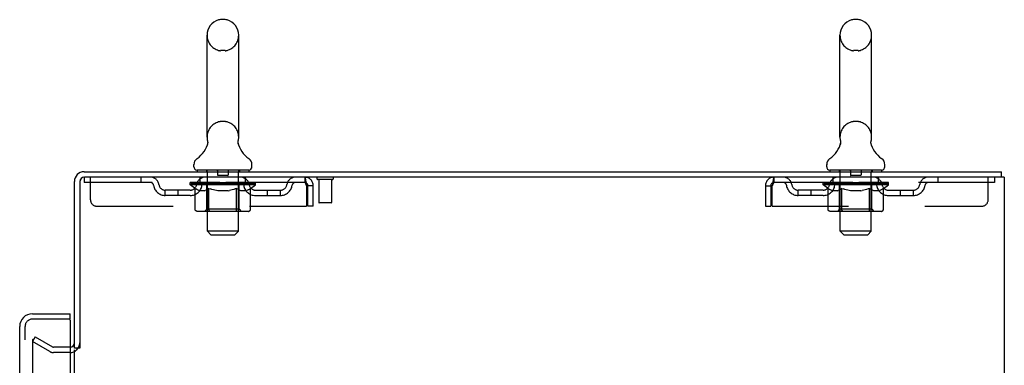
# Model space of a CAD drawing. Header units: inches. Extents: x 0 to 268, y 0 to 174.
# Tile 74 of 77: x 149.45 to 168.51, y 124.66 to 131.35. Entities that reach past the tile are written whole.
import ezdxf

# ---------------------------------------------------------------- set-up
doc = ezdxf.new("R2010")
doc.units = ezdxf.units.IN
doc.header["$LTSCALE"] = 14.749625
doc.header["$MEASUREMENT"] = 0
doc.linetypes.add('HIDDEN', pattern=[0.2, 0.1, -0.1])
doc.layers.get('0').update_dxf_attribs({"linetype": 'CONTINUOUS'})
for name, color, linetype in [('DEFAULT_2', 8, 'HIDDEN'), ('LEFTHAND_DOOR_ASSEMBLY', 7, 'CONTINUOUS'), ('RIGHTHAND_DOOR_ASSEMBLY', 7, 'CONTINUOUS')]:
    doc.layers.add(name, color=color, linetype=linetype)

msp = doc.modelspace()

# ---------------------------------------------------------------- linework, layer by layer
at = {"color": 7, "linetype": 'Continuous'}
for p, q in [((153.428, 131.353), (153.34, 131.353)), ((165.678, 131.353), (165.59, 131.353)), ((153.078, 129.078), (153.078, 131.053)), ((153.69, 129.078), (153.69, 131.053)), ((165.328, 129.078), (165.328, 131.053)), ((165.94, 129.078), (165.94, 131.053)), ((153.084, 128.935), (153.082, 128.93)), ((153.678, 128.984), (153.679, 128.989)), ((153.678, 128.979), (153.678, 128.984)), ((153.678, 128.974), (153.678, 128.979)), ((153.678, 128.969), (153.678, 128.974)), ((153.678, 128.964), (153.678, 128.969)), ((153.679, 128.959), (153.678, 128.964)), ((153.679, 128.994), (153.68, 128.999)), ((153.679, 128.989), (153.679, 128.994)), ((153.68, 128.954), (153.679, 128.959)), ((153.68, 128.949), (153.679, 128.954)), ((153.681, 128.945), (153.68, 128.949)), ((153.681, 129.003), (153.682, 129.008)), ((153.682, 128.94), (153.681, 128.945)), ((165.334, 128.935), (165.332, 128.93)), ((165.928, 128.984), (165.929, 128.989)), ((165.928, 128.979), (165.928, 128.984)), ((165.928, 128.974), (165.928, 128.979)), ((165.928, 128.969), (165.928, 128.974)), ((165.928, 128.964), (165.928, 128.969)), ((165.929, 128.959), (165.928, 128.964)), ((165.929, 128.994), (165.93, 128.999)), ((165.929, 128.989), (165.929, 128.994)), ((165.93, 128.954), (165.929, 128.959)), ((165.93, 128.949), (165.929, 128.954)), ((165.931, 128.945), (165.93, 128.949)), ((165.931, 129.003), (165.932, 129.008)), ((165.932, 128.94), (165.931, 128.945)), ((152.821, 128.506), (152.821, 128.546)), ((153.946, 128.506), (153.946, 128.546)), ((165.071, 128.506), (165.071, 128.546)), ((166.196, 128.506), (166.196, 128.546)), ((152.884, 128.437), (152.884, 128.407)), ((153.884, 128.437), (152.884, 128.437)), ((153.884, 128.437), (153.884, 128.407)), ((165.134, 128.437), (165.134, 128.407)), ((166.134, 128.437), (165.134, 128.437)), ((166.134, 128.437), (166.134, 128.407)), ((168.457, 128.303), (168.457, 128.407)), ((150.613, 124.99), (150.509, 124.99))]:
    msp.add_line(p, q, dxfattribs=at)
at = {"color": 3, "linetype": 'Continuous'}
for p, q in [((150.698, 128.407), (168.457, 128.407)), ((168.509, 128.303), (150.703, 128.303)), ((168.509, 128.303), (168.509, 48.511)), ((150.509, 124.99), (150.509, 128.218)), ((150.613, 128.213), (150.613, 124.99)), ((150.509, 51.855), (150.509, 124.959))]:
    msp.add_line(p, q, dxfattribs=at)
at = {"color": 7, "linetype": 'Continuous'}
for points in [[(153.086, 129.008), (153.087, 129.004), (153.088, 128.999), (153.089, 128.994), (153.089, 128.989), (153.089, 128.984), (153.09, 128.979), (153.09, 128.974), (153.09, 128.969), (153.089, 128.964), (153.089, 128.959), (153.088, 128.954), (153.087, 128.949), (153.086, 128.944), (153.085, 128.939), (153.084, 128.935)], [(153.68, 128.999), (153.681, 129.003), (153.682, 129.008)], [(165.336, 129.008), (165.337, 129.004), (165.338, 128.999), (165.339, 128.994), (165.339, 128.989), (165.339, 128.984), (165.34, 128.979), (165.34, 128.974), (165.34, 128.969), (165.339, 128.964), (165.339, 128.959), (165.338, 128.954), (165.337, 128.949), (165.336, 128.944), (165.335, 128.939), (165.334, 128.935)], [(165.93, 128.999), (165.931, 129.003), (165.932, 129.008)]]:
    msp.add_lwpolyline(points, dxfattribs=at)
for centre, radius, start, end in [((153.384, 131.053), 0.306, 105.6303, 180), ((153.34, 131.209), 0.144, 90, 105.6303), ((153.428, 131.209), 0.144, 74.3697, 90), ((153.384, 131.053), 0.306, 0, 74.3697), ((165.634, 131.053), 0.306, 105.6303, 180), ((165.59, 131.209), 0.144, 90, 105.6303), ((165.678, 131.209), 0.144, 74.3697, 90), ((165.634, 131.053), 0.306, 0, 74.3697), ((153.384, 129.078), 0.306, 180, 193.2053), ((153.384, 129.078), 0.306, 346.7947, 360), ((165.634, 129.078), 0.306, 180, 193.2053), ((165.634, 129.078), 0.306, 346.7947, 360), ((152.586, 129.094), 0.523, 304.6624, 347.2389), ((154.182, 129.094), 0.523, 192.7611, 235.3376), ((164.836, 129.094), 0.523, 304.6624, 347.2389), ((166.432, 129.094), 0.523, 192.7611, 235.3376), ((152.965, 128.545), 0.144, 124.6624, 180), ((153.803, 128.545), 0.144, 360, 55.3376), ((165.215, 128.545), 0.144, 124.6624, 180), ((166.053, 128.545), 0.144, 360, 55.3376), ((152.89, 128.506), 0.069, 180, 265), ((153.877, 128.506), 0.069, 275, 360), ((165.14, 128.506), 0.069, 180, 265), ((166.127, 128.506), 0.069, 275, 360), ((150.698, 128.218), 0.085, 94.4898, 175.5102)]:
    msp.add_arc(centre, radius, start, end, dxfattribs=at)
at = {"color": 3, "linetype": 'Continuous'}
for centre, radius, start, end in [((150.698, 128.218), 0.189, 90, 180), ((150.703, 128.213), 0.09, 90, 180), ((150.424, 125.096), 0.085, 274.0493, 360)]:
    msp.add_arc(centre, radius, start, end, dxfattribs=at)
at = {"layer": 'DEFAULT_2', "color": 8, "linetype": 'HIDDEN'}
for p, q in [((153.428, 130.753), (153.34, 130.753)), ((165.678, 130.753), (165.59, 130.753)), ((153.428, 129.378), (153.34, 129.378)), ((165.678, 129.378), (165.59, 129.378)), ((150.696, 128.303), (150.696, 128.199)), ((150.696, 128.303), (150.703, 128.303)), ((150.821, 127.866), (150.821, 128.303)), ((151.796, 128.303), (151.796, 128.199)), ((152.946, 128.199), (152.946, 128.303)), ((153.064, 128.437), (153.064, 128.407)), ((153.084, 127.256), (153.084, 128.407)), ((153.279, 128.427), (153.279, 128.347)), ((153.479, 128.337), (153.289, 128.337)), ((153.489, 128.427), (153.489, 128.347)), ((153.684, 127.256), (153.684, 128.407)), ((153.704, 128.437), (153.704, 128.407)), ((153.821, 128.199), (153.821, 128.303)), ((154.967, 128.303), (154.967, 128.199)), ((154.969, 128.302), (154.967, 128.303)), ((164.051, 128.303), (164.051, 128.199)), ((165.196, 128.199), (165.196, 128.303)), ((165.314, 128.437), (165.314, 128.407)), ((165.334, 127.256), (165.334, 128.407)), ((165.529, 128.427), (165.529, 128.347)), ((165.729, 128.337), (165.539, 128.337)), ((165.739, 128.427), (165.739, 128.347)), ((165.934, 127.256), (165.934, 128.407)), ((165.954, 128.437), (165.954, 128.407)), ((166.071, 128.199), (166.071, 128.303)), ((167.221, 128.303), (167.221, 128.199)), ((168.196, 127.866), (168.196, 128.303)), ((168.321, 128.303), (168.321, 128.199)), ((154.967, 128.199), (150.696, 128.199)), ((152.751, 128.152), (152.751, 128.193)), ((152.751, 128.192), (153.057, 128.192)), ((152.847, 128.085), (152.751, 128.152)), ((154.017, 128.152), (152.751, 128.152)), ((152.752, 128.192), (152.752, 128.197)), ((152.872, 128.196), (152.752, 128.197)), ((152.76, 128.193), (152.76, 128.199)), ((152.769, 128.189), (152.769, 128.193)), ((152.769, 128.189), (153.999, 128.189)), ((152.778, 128.189), (152.778, 128.193)), ((152.779, 128.189), (152.779, 128.193)), ((152.789, 128.193), (152.789, 128.199)), ((152.805, 128.189), (152.805, 128.193)), ((152.807, 128.189), (152.807, 128.193)), ((152.835, 128.193), (152.835, 128.199)), ((152.847, 127.678), (152.847, 128.085)), ((152.847, 128.085), (152.862, 128.075)), ((152.85, 128.189), (152.85, 128.193)), ((152.853, 128.189), (152.853, 128.193)), ((152.877, 128.066), (152.862, 128.075)), ((152.872, 128.192), (152.872, 128.196)), ((152.899, 128.193), (152.899, 128.199)), ((152.9, 128.189), (152.9, 128.192)), ((152.901, 128.189), (152.901, 128.192)), ((152.904, 128.189), (152.904, 128.192)), ((152.911, 128.189), (152.911, 128.193)), ((152.911, 128.189), (152.911, 128.192)), ((152.914, 128.189), (152.914, 128.193)), ((152.918, 128.189), (152.918, 128.193)), ((152.922, 128.189), (152.922, 128.192)), ((152.936, 128.189), (152.936, 128.192)), ((152.954, 128.189), (152.954, 128.192)), ((152.955, 128.189), (152.955, 128.195)), ((152.975, 128.189), (152.975, 128.192)), ((152.977, 128.193), (152.977, 128.199)), ((152.986, 128.189), (152.986, 128.193)), ((152.991, 128.189), (152.991, 128.193)), ((153, 128.189), (153, 128.192)), ((153.011, 128.189), (153.011, 128.196)), ((153.027, 128.189), (153.027, 128.192)), ((153.03, 128.189), (153.03, 128.192)), ((153.057, 128.189), (153.057, 128.192)), ((153.124, 128.192), (153.062, 128.192)), ((153.067, 128.193), (153.067, 128.199)), ((153.071, 127.681), (153.071, 128.149)), ((153.074, 128.189), (153.074, 128.193)), ((153.079, 128.189), (153.079, 128.193)), ((153.085, 128.189), (153.085, 128.198)), ((153.1, 128.074), (153.085, 128.065)), ((153.089, 128.189), (153.089, 128.192)), ((153.1, 128.189), (153.1, 128.192)), ((153.115, 128.084), (153.1, 128.074)), ((153.115, 127.678), (153.115, 128.084)), ((153.115, 128.084), (153.144, 128.074)), ((153.124, 128.189), (153.124, 128.192)), ((153.199, 128.192), (153.14, 128.192)), ((153.173, 128.066), (153.144, 128.074)), ((153.16, 128.189), (153.16, 128.192)), ((153.167, 128.193), (153.167, 128.199)), ((153.171, 128.189), (153.171, 128.193)), ((153.173, 128.189), (153.173, 128.198)), ((153.176, 128.189), (153.176, 128.193)), ((153.183, 128.189), (153.183, 128.193)), ((153.199, 128.189), (153.199, 128.192)), ((153.279, 128.192), (153.225, 128.192)), ((153.238, 128.189), (153.238, 128.192)), ((153.269, 128.192), (153.384, 128.199)), ((153.274, 128.193), (153.274, 128.199)), ((153.274, 128.193), (153.274, 128.199)), ((153.274, 128.199), (153.274, 128.199)), ((153.274, 128.189), (153.274, 128.193)), ((153.278, 128.189), (153.278, 128.193)), ((153.279, 128.189), (153.279, 128.192)), ((153.28, 128.189), (153.28, 128.193)), ((153.363, 128.192), (153.315, 128.192)), ((153.32, 128.189), (153.32, 128.192)), ((153.363, 128.189), (153.363, 128.192)), ((153.381, 128.193), (153.381, 128.193)), ((153.381, 128.189), (153.381, 128.193)), ((153.381, 128.189), (153.381, 128.193)), ((153.384, 128.193), (153.384, 128.199)), ((153.384, 128.199), (153.498, 128.192)), ((153.386, 128.189), (153.386, 128.193)), ((153.386, 128.193), (153.387, 128.193)), ((153.387, 128.189), (153.387, 128.193)), ((153.405, 128.189), (153.405, 128.192)), ((153.405, 128.192), (153.453, 128.192)), ((153.447, 128.189), (153.447, 128.192)), ((153.488, 128.189), (153.488, 128.193)), ((153.488, 128.189), (153.488, 128.192)), ((153.488, 128.192), (153.543, 128.192)), ((153.489, 128.189), (153.489, 128.193)), ((153.493, 128.193), (153.493, 128.199)), ((153.493, 128.199), (153.494, 128.199)), ((153.493, 128.189), (153.493, 128.193)), ((153.494, 128.193), (153.494, 128.199)), ((153.53, 128.189), (153.53, 128.192)), ((153.569, 128.189), (153.569, 128.192)), ((153.569, 128.192), (153.628, 128.192)), ((153.584, 128.189), (153.584, 128.193)), ((153.592, 128.189), (153.592, 128.193)), ((153.622, 128.074), (153.593, 128.065)), ((153.594, 128.189), (153.594, 128.198)), ((153.597, 128.189), (153.597, 128.193)), ((153.6, 128.193), (153.6, 128.199)), ((153.608, 128.189), (153.608, 128.192)), ((153.65, 128.083), (153.621, 128.074)), ((153.644, 128.189), (153.644, 128.192)), ((153.644, 128.192), (153.706, 128.192)), ((153.65, 127.678), (153.65, 128.083)), ((153.65, 128.083), (153.664, 128.074)), ((153.678, 128.065), (153.664, 128.074)), ((153.668, 128.189), (153.668, 128.192)), ((153.679, 128.189), (153.679, 128.192)), ((153.683, 128.189), (153.683, 128.198)), ((153.689, 128.189), (153.689, 128.193)), ((153.694, 128.189), (153.694, 128.193)), ((153.697, 127.681), (153.697, 128.149)), ((153.7, 128.193), (153.7, 128.199)), ((153.711, 128.189), (153.711, 128.192)), ((153.711, 128.192), (153.912, 128.192)), ((153.738, 128.189), (153.738, 128.192)), ((153.741, 128.189), (153.741, 128.192)), ((153.757, 128.189), (153.757, 128.196)), ((153.768, 128.189), (153.768, 128.192)), ((153.777, 128.189), (153.777, 128.193)), ((153.781, 128.189), (153.781, 128.193)), ((153.791, 128.193), (153.791, 128.199)), ((153.792, 128.189), (153.792, 128.192)), ((153.813, 128.189), (153.813, 128.195)), ((153.813, 128.189), (153.813, 128.192)), ((153.831, 128.189), (153.831, 128.192)), ((153.846, 128.189), (153.846, 128.192)), ((153.85, 128.189), (153.85, 128.193)), ((153.853, 128.189), (153.853, 128.193)), ((153.857, 128.189), (153.857, 128.193)), ((153.857, 128.189), (153.857, 128.192)), ((153.864, 128.189), (153.864, 128.192)), ((153.867, 128.189), (153.867, 128.192)), ((153.868, 128.189), (153.868, 128.192)), ((153.869, 128.193), (153.869, 128.199)), ((153.904, 128.074), (153.89, 128.065)), ((153.918, 128.083), (153.904, 128.073)), ((153.915, 128.189), (153.915, 128.193)), ((153.918, 128.189), (153.918, 128.193)), ((153.918, 128.083), (154.017, 128.152)), ((153.918, 127.678), (153.918, 128.083)), ((153.932, 128.193), (153.932, 128.199)), ((153.961, 128.189), (153.961, 128.193)), ((153.963, 128.189), (153.963, 128.193)), ((153.979, 128.193), (153.979, 128.199)), ((153.989, 128.189), (153.989, 128.193)), ((153.99, 128.189), (153.99, 128.193)), ((153.999, 128.189), (153.999, 128.193)), ((154.007, 128.193), (154.007, 128.199)), ((154.017, 128.152), (154.017, 128.199)), ((155, 128.136), (155, 127.741)), ((155.03, 127.741), (155.03, 128.136)), ((155.134, 128.136), (155.03, 128.136)), ((155.134, 127.741), (155.134, 128.136)), ((155.505, 128.26), (155.221, 128.26)), ((155.239, 128.26), (155.239, 127.813)), ((155.487, 128.26), (155.487, 127.813)), ((163.884, 128.136), (163.884, 127.741)), ((163.884, 128.136), (163.988, 128.136)), ((163.988, 128.136), (163.988, 127.741)), ((164.018, 127.741), (164.018, 128.136)), ((168.321, 128.199), (164.051, 128.199)), ((165.001, 128.152), (165.001, 128.193)), ((165.001, 128.192), (165.307, 128.192)), ((165.097, 128.085), (165.001, 128.152)), ((166.267, 128.152), (165.001, 128.152)), ((165.002, 128.192), (165.002, 128.197)), ((165.122, 128.196), (165.002, 128.197)), ((165.01, 128.193), (165.01, 128.199)), ((165.019, 128.189), (165.019, 128.193)), ((165.019, 128.189), (166.249, 128.189)), ((165.028, 128.189), (165.028, 128.193)), ((165.029, 128.189), (165.029, 128.193)), ((165.039, 128.193), (165.039, 128.199)), ((165.055, 128.189), (165.055, 128.193)), ((165.057, 128.189), (165.057, 128.193)), ((165.085, 128.193), (165.085, 128.199)), ((165.097, 127.678), (165.097, 128.085)), ((165.097, 128.085), (165.112, 128.075)), ((165.1, 128.189), (165.1, 128.193)), ((165.103, 128.189), (165.103, 128.193)), ((165.127, 128.066), (165.112, 128.075)), ((165.122, 128.192), (165.122, 128.196)), ((165.149, 128.193), (165.149, 128.199)), ((165.15, 128.189), (165.15, 128.192)), ((165.151, 128.189), (165.151, 128.192)), ((165.154, 128.189), (165.154, 128.192)), ((165.161, 128.189), (165.161, 128.193)), ((165.161, 128.189), (165.161, 128.192)), ((165.164, 128.189), (165.164, 128.193)), ((165.168, 128.189), (165.168, 128.193)), ((165.172, 128.189), (165.172, 128.192)), ((165.186, 128.189), (165.186, 128.192)), ((165.204, 128.189), (165.204, 128.192)), ((165.205, 128.189), (165.205, 128.195)), ((165.225, 128.189), (165.225, 128.192)), ((165.227, 128.193), (165.227, 128.199)), ((165.236, 128.189), (165.236, 128.193)), ((165.241, 128.189), (165.241, 128.193)), ((165.25, 128.189), (165.25, 128.192)), ((165.261, 128.189), (165.261, 128.196)), ((165.277, 128.189), (165.277, 128.192)), ((165.28, 128.189), (165.28, 128.192)), ((165.307, 128.189), (165.307, 128.192)), ((165.374, 128.192), (165.312, 128.192)), ((165.317, 128.193), (165.317, 128.199)), ((165.321, 127.681), (165.321, 128.149)), ((165.324, 128.189), (165.324, 128.193)), ((165.329, 128.189), (165.329, 128.193)), ((165.335, 128.189), (165.335, 128.198)), ((165.35, 128.074), (165.335, 128.065)), ((165.339, 128.189), (165.339, 128.192)), ((165.35, 128.189), (165.35, 128.192)), ((165.365, 128.084), (165.35, 128.074)), ((165.365, 127.678), (165.365, 128.084)), ((165.365, 128.084), (165.394, 128.074)), ((165.374, 128.189), (165.374, 128.192)), ((165.449, 128.192), (165.39, 128.192)), ((165.423, 128.066), (165.394, 128.074)), ((165.41, 128.189), (165.41, 128.192)), ((165.417, 128.193), (165.417, 128.199)), ((165.421, 128.189), (165.421, 128.193)), ((165.423, 128.189), (165.423, 128.198)), ((165.426, 128.189), (165.426, 128.193)), ((165.433, 128.189), (165.433, 128.193)), ((165.449, 128.189), (165.449, 128.192)), ((165.529, 128.192), (165.475, 128.192)), ((165.488, 128.189), (165.488, 128.192)), ((165.519, 128.192), (165.634, 128.199)), ((165.524, 128.193), (165.524, 128.199)), ((165.524, 128.193), (165.524, 128.199)), ((165.524, 128.199), (165.524, 128.199)), ((165.524, 128.189), (165.524, 128.193)), ((165.528, 128.189), (165.528, 128.193)), ((165.529, 128.189), (165.529, 128.192)), ((165.53, 128.189), (165.53, 128.193)), ((165.613, 128.192), (165.565, 128.192)), ((165.57, 128.189), (165.57, 128.192)), ((165.613, 128.189), (165.613, 128.192)), ((165.631, 128.193), (165.631, 128.193)), ((165.631, 128.189), (165.631, 128.193)), ((165.631, 128.189), (165.631, 128.193)), ((165.634, 128.193), (165.634, 128.199)), ((165.634, 128.199), (165.748, 128.192)), ((165.636, 128.189), (165.636, 128.193)), ((165.636, 128.193), (165.637, 128.193)), ((165.637, 128.189), (165.637, 128.193)), ((165.655, 128.189), (165.655, 128.192)), ((165.655, 128.192), (165.703, 128.192)), ((165.697, 128.189), (165.697, 128.192)), ((165.738, 128.189), (165.738, 128.193)), ((165.738, 128.189), (165.738, 128.192)), ((165.738, 128.192), (165.793, 128.192)), ((165.739, 128.189), (165.739, 128.193)), ((165.743, 128.193), (165.743, 128.199)), ((165.743, 128.199), (165.744, 128.199)), ((165.743, 128.189), (165.743, 128.193)), ((165.744, 128.193), (165.744, 128.199)), ((165.78, 128.189), (165.78, 128.192)), ((165.819, 128.189), (165.819, 128.192)), ((165.819, 128.192), (165.878, 128.192)), ((165.834, 128.189), (165.834, 128.193)), ((165.842, 128.189), (165.842, 128.193)), ((165.872, 128.074), (165.843, 128.065)), ((165.844, 128.189), (165.844, 128.198)), ((165.847, 128.189), (165.847, 128.193)), ((165.85, 128.193), (165.85, 128.199)), ((165.858, 128.189), (165.858, 128.192)), ((165.9, 128.083), (165.871, 128.074)), ((165.894, 128.189), (165.894, 128.192)), ((165.894, 128.192), (165.956, 128.192)), ((165.9, 127.678), (165.9, 128.083)), ((165.9, 128.083), (165.914, 128.074)), ((165.928, 128.065), (165.914, 128.074)), ((165.918, 128.189), (165.918, 128.192)), ((165.929, 128.189), (165.929, 128.192)), ((165.933, 128.189), (165.933, 128.198)), ((165.939, 128.189), (165.939, 128.193)), ((165.944, 128.189), (165.944, 128.193)), ((165.947, 127.681), (165.947, 128.149)), ((165.95, 128.193), (165.95, 128.199)), ((165.961, 128.189), (165.961, 128.192)), ((165.961, 128.192), (166.162, 128.192)), ((165.988, 128.189), (165.988, 128.192)), ((165.991, 128.189), (165.991, 128.192)), ((166.007, 128.189), (166.007, 128.196)), ((166.018, 128.189), (166.018, 128.192)), ((166.027, 128.189), (166.027, 128.193)), ((166.031, 128.189), (166.031, 128.193)), ((166.041, 128.193), (166.041, 128.199)), ((166.042, 128.189), (166.042, 128.192)), ((166.063, 128.189), (166.063, 128.195)), ((166.063, 128.189), (166.063, 128.192)), ((166.081, 128.189), (166.081, 128.192)), ((166.096, 128.189), (166.096, 128.192)), ((166.1, 128.189), (166.1, 128.193)), ((166.103, 128.189), (166.103, 128.193)), ((166.107, 128.189), (166.107, 128.193)), ((166.107, 128.189), (166.107, 128.192)), ((166.114, 128.189), (166.114, 128.192)), ((166.117, 128.189), (166.117, 128.192)), ((166.118, 128.189), (166.118, 128.192)), ((166.119, 128.193), (166.119, 128.199)), ((166.154, 128.074), (166.14, 128.065)), ((166.168, 128.083), (166.154, 128.073)), ((166.165, 128.189), (166.165, 128.193)), ((166.168, 128.189), (166.168, 128.193)), ((166.168, 128.083), (166.267, 128.152)), ((166.168, 127.678), (166.168, 128.083)), ((166.182, 128.193), (166.182, 128.199)), ((166.211, 128.189), (166.211, 128.193)), ((166.213, 128.189), (166.213, 128.193)), ((166.229, 128.193), (166.229, 128.199)), ((166.239, 128.189), (166.239, 128.193)), ((166.24, 128.189), (166.24, 128.193)), ((166.249, 128.189), (166.249, 128.193)), ((166.257, 128.193), (166.257, 128.199)), ((166.267, 128.152), (166.267, 128.199)), ((152.269, 127.948), (152.269, 128.052)), ((152.752, 128.052), (152.269, 128.052)), ((152.752, 127.948), (152.269, 127.948)), ((152.519, 127.948), (152.519, 128.052)), ((152.892, 128.058), (152.877, 128.066)), ((152.906, 128.051), (152.891, 128.058)), ((152.92, 128.045), (152.906, 128.051)), ((152.935, 128.041), (152.92, 128.045)), ((153.028, 128.041), (152.935, 128.041)), ((153.028, 128.041), (153.043, 128.045)), ((153.057, 128.051), (153.043, 128.045)), ((153.071, 128.058), (153.057, 128.051)), ((153.086, 128.066), (153.071, 128.058)), ((153.201, 128.058), (153.173, 128.066)), ((153.229, 128.051), (153.201, 128.058)), ((153.257, 128.045), (153.229, 128.051)), ((153.285, 128.041), (153.257, 128.046)), ((153.483, 128.041), (153.285, 128.041)), ((153.483, 128.041), (153.51, 128.045)), ((153.538, 128.051), (153.51, 128.045)), ((153.566, 128.058), (153.538, 128.051)), ((153.593, 128.065), (153.565, 128.058)), ((153.692, 128.058), (153.678, 128.065)), ((153.706, 128.051), (153.692, 128.058)), ((153.719, 128.046), (153.705, 128.051)), ((153.732, 128.041), (153.719, 128.046)), ((153.836, 128.041), (153.732, 128.041)), ((153.836, 128.041), (153.85, 128.046)), ((153.863, 128.051), (153.85, 128.045)), ((153.877, 128.058), (153.863, 128.051)), ((153.89, 128.065), (153.876, 128.058)), ((154.015, 128.052), (154.498, 128.052)), ((154.015, 127.948), (154.498, 127.948)), ((154.248, 127.948), (154.248, 128.052)), ((154.498, 127.948), (154.498, 128.052)), ((164.519, 127.948), (164.519, 128.052)), ((165.002, 128.052), (164.519, 128.052)), ((165.002, 127.948), (164.519, 127.948)), ((164.769, 127.948), (164.769, 128.052)), ((165.142, 128.058), (165.127, 128.066)), ((165.156, 128.051), (165.141, 128.058)), ((165.17, 128.045), (165.156, 128.051)), ((165.185, 128.041), (165.17, 128.045)), ((165.278, 128.041), (165.185, 128.041)), ((165.278, 128.041), (165.293, 128.045)), ((165.307, 128.051), (165.293, 128.045)), ((165.321, 128.058), (165.307, 128.051)), ((165.336, 128.066), (165.321, 128.058)), ((165.451, 128.058), (165.423, 128.066)), ((165.479, 128.051), (165.451, 128.058)), ((165.507, 128.045), (165.479, 128.051)), ((165.535, 128.041), (165.507, 128.046)), ((165.733, 128.041), (165.535, 128.041)), ((165.733, 128.041), (165.76, 128.045)), ((165.788, 128.051), (165.76, 128.045)), ((165.816, 128.058), (165.788, 128.051)), ((165.843, 128.065), (165.815, 128.058)), ((165.942, 128.058), (165.928, 128.065)), ((165.956, 128.051), (165.942, 128.058)), ((165.969, 128.046), (165.955, 128.051)), ((165.982, 128.041), (165.969, 128.046)), ((166.086, 128.041), (165.982, 128.041)), ((166.086, 128.041), (166.1, 128.046)), ((166.113, 128.051), (166.1, 128.045)), ((166.127, 128.058), (166.113, 128.051)), ((166.14, 128.065), (166.126, 128.058)), ((166.265, 128.052), (166.748, 128.052)), ((166.265, 127.948), (166.748, 127.948)), ((166.498, 127.948), (166.498, 128.052)), ((166.748, 127.948), (166.748, 128.052)), ((150.946, 127.741), (155, 127.741)), ((155.134, 127.741), (155.03, 127.741)), ((155.477, 127.803), (155.249, 127.803)), ((163.884, 127.741), (163.988, 127.741)), ((164.018, 127.741), (168.071, 127.741)), ((153.875, 127.641), (152.89, 127.641)), ((153.071, 127.681), (153.031, 127.641)), ((153.697, 127.681), (153.071, 127.681)), ((153.629, 127.641), (153.631, 127.641)), ((153.636, 127.643), (153.639, 127.645)), ((153.639, 127.645), (153.641, 127.648)), ((153.697, 127.681), (153.736, 127.641)), ((166.125, 127.641), (165.14, 127.641)), ((165.321, 127.681), (165.281, 127.641)), ((165.947, 127.681), (165.321, 127.681)), ((165.879, 127.641), (165.881, 127.641)), ((165.886, 127.643), (165.889, 127.645)), ((165.889, 127.645), (165.891, 127.648)), ((165.947, 127.681), (165.986, 127.641)), ((153.153, 127.187), (153.084, 127.256)), ((153.684, 127.256), (153.084, 127.256)), ((153.153, 127.187), (153.615, 127.187)), ((153.615, 127.187), (153.684, 127.256)), ((165.403, 127.187), (165.334, 127.256)), ((165.934, 127.256), (165.334, 127.256)), ((165.403, 127.187), (165.865, 127.187)), ((165.865, 127.187), (165.934, 127.256)), ((149.748, 125.212), (149.696, 125.122)), ((149.748, 125.212), (150.088, 125.016)), ((149.696, 125.142), (149.696, 51.673)), ((150.036, 124.926), (149.696, 125.122)), ((150.424, 125.011), (150.105, 125.011)), ((150.424, 124.907), (150.105, 124.907))]:
    msp.add_line(p, q, dxfattribs=at)
for points in [[(154.969, 128.302), (154.972, 128.299), (154.974, 128.294), (154.976, 128.287), (154.979, 128.278), (154.981, 128.267), (154.983, 128.254), (154.986, 128.24), (154.988, 128.225), (154.99, 128.209), (154.993, 128.191), (154.995, 128.173), (154.997, 128.155), (155, 128.136)], [(164.051, 128.303), (164.048, 128.302), (164.046, 128.299), (164.044, 128.294), (164.041, 128.287), (164.039, 128.278), (164.037, 128.267), (164.034, 128.254), (164.032, 128.24), (164.03, 128.225), (164.027, 128.209), (164.025, 128.191), (164.023, 128.173), (164.02, 128.155), (164.018, 128.136)], [(154.974, 128.196), (154.972, 128.198), (154.969, 128.199), (154.967, 128.199)], [(154.974, 128.196), (154.976, 128.193), (154.979, 128.19), (154.981, 128.185), (154.983, 128.181), (154.986, 128.175), (154.988, 128.17), (154.99, 128.163), (154.993, 128.157), (154.995, 128.15), (154.997, 128.143), (155, 128.136)], [(164.051, 128.199), (164.048, 128.199), (164.046, 128.198), (164.044, 128.196), (164.041, 128.193), (164.039, 128.19), (164.037, 128.185), (164.034, 128.181), (164.032, 128.175), (164.03, 128.17), (164.027, 128.163), (164.025, 128.157), (164.023, 128.15), (164.02, 128.143), (164.018, 128.136)], [(152.89, 127.641), (152.885, 127.641), (152.88, 127.642), (152.875, 127.643), (152.87, 127.645), (152.865, 127.648), (152.861, 127.651), (152.857, 127.654), (152.854, 127.658), (152.851, 127.663), (152.849, 127.667), (152.848, 127.673), (152.847, 127.678)], [(153.136, 127.641), (153.134, 127.641), (153.131, 127.642), (153.129, 127.643), (153.126, 127.645), (153.124, 127.648), (153.122, 127.651), (153.12, 127.654), (153.118, 127.658), (153.117, 127.663), (153.116, 127.667), (153.115, 127.673), (153.115, 127.678)], [(153.631, 127.641), (153.634, 127.642), (153.636, 127.643)], [(153.641, 127.648), (153.643, 127.651), (153.645, 127.654), (153.647, 127.658), (153.648, 127.663)], [(153.643, 127.651), (153.645, 127.654), (153.647, 127.658)], [(153.648, 127.663), (153.649, 127.667), (153.65, 127.673), (153.65, 127.678)], [(153.649, 127.667), (153.65, 127.673), (153.65, 127.678)], [(153.875, 127.641), (153.88, 127.641), (153.885, 127.642), (153.89, 127.643), (153.895, 127.645), (153.9, 127.648), (153.904, 127.651), (153.908, 127.654), (153.911, 127.658), (153.914, 127.663), (153.916, 127.667), (153.917, 127.673), (153.918, 127.678)], [(165.14, 127.641), (165.135, 127.641), (165.13, 127.642), (165.125, 127.643), (165.12, 127.645), (165.115, 127.648), (165.111, 127.651), (165.107, 127.654), (165.104, 127.658), (165.101, 127.663), (165.099, 127.667), (165.098, 127.673), (165.097, 127.678)], [(165.386, 127.641), (165.384, 127.641), (165.381, 127.642), (165.379, 127.643), (165.376, 127.645), (165.374, 127.648), (165.372, 127.651), (165.37, 127.654), (165.368, 127.658), (165.367, 127.663), (165.366, 127.667), (165.365, 127.673), (165.365, 127.678)], [(165.881, 127.641), (165.884, 127.642), (165.886, 127.643)], [(165.891, 127.648), (165.893, 127.651), (165.895, 127.654), (165.897, 127.658), (165.898, 127.663)], [(165.893, 127.651), (165.895, 127.654), (165.897, 127.658)], [(165.898, 127.663), (165.899, 127.667), (165.9, 127.673), (165.9, 127.678)], [(165.899, 127.667), (165.9, 127.673), (165.9, 127.678)], [(166.125, 127.641), (166.13, 127.641), (166.135, 127.642), (166.14, 127.643), (166.145, 127.645), (166.15, 127.648), (166.154, 127.651), (166.158, 127.654), (166.161, 127.658), (166.164, 127.663), (166.166, 127.667), (166.167, 127.673), (166.168, 127.678)], [(149.714, 125.162), (149.712, 125.162), (149.71, 125.161), (149.708, 125.161), (149.706, 125.16), (149.705, 125.159), (149.703, 125.157), (149.701, 125.156), (149.7, 125.154), (149.699, 125.152), (149.698, 125.15), (149.697, 125.148), (149.697, 125.146), (149.696, 125.144), (149.696, 125.142)], [(149.721, 125.159), (149.72, 125.16), (149.718, 125.161), (149.716, 125.161), (149.714, 125.162), (149.714, 125.162)]]:
    msp.add_lwpolyline(points, dxfattribs=at)
for centre, radius, start, end in [((153.384, 131.053), 0.306, 180, 254.3697), ((153.384, 131.053), 0.306, 285.6303, 360), ((165.634, 131.053), 0.306, 180, 254.3697), ((165.634, 131.053), 0.306, 285.6303, 360), ((153.34, 130.896), 0.144, 254.3697, 270), ((153.428, 130.896), 0.144, 270, 285.6303), ((165.59, 130.896), 0.144, 254.3697, 270), ((165.678, 130.896), 0.144, 270, 285.6303), ((153.384, 129.078), 0.306, 105.6303, 180), ((153.34, 129.234), 0.144, 90, 105.6303), ((153.428, 129.234), 0.144, 74.3697, 90), ((153.384, 129.078), 0.306, 0, 74.3697), ((165.634, 129.078), 0.306, 105.6303, 180), ((165.59, 129.234), 0.144, 90, 105.6303), ((165.678, 129.234), 0.144, 74.3697, 90), ((165.634, 129.078), 0.306, 0, 74.3697), ((151.98, 128.136), 0.167, 8.0716, 90), ((153.041, 128.136), 0.167, 90, 171.9284), ((152.89, 128.506), 0.069, 265, 270), ((153.054, 128.407), 0.03, 0, 90), ((153.269, 128.427), 0.01, 0, 90), ((153.289, 128.347), 0.01, 180, 270), ((153.479, 128.347), 0.01, 270, 360), ((153.499, 128.427), 0.01, 90, 180), ((153.714, 128.407), 0.03, 90, 180), ((153.726, 128.136), 0.167, 8.0716, 90), ((153.877, 128.506), 0.069, 270, 275), ((154.788, 128.136), 0.167, 90, 171.9284), ((154.967, 128.136), 0.167, 0, 90), ((155.221, 128.282), 0.0215, 90, 270), ((155.505, 128.282), 0.0215, 270, 90), ((164.051, 128.136), 0.167, 90, 180), ((164.23, 128.136), 0.167, 8.0716, 90), ((165.291, 128.136), 0.167, 90, 171.9284), ((165.14, 128.506), 0.069, 265, 270), ((165.304, 128.407), 0.03, 0, 90), ((165.519, 128.427), 0.01, 0, 90), ((165.539, 128.347), 0.01, 180, 270), ((165.729, 128.347), 0.01, 270, 360), ((165.749, 128.427), 0.01, 90, 180), ((165.964, 128.407), 0.03, 90, 180), ((165.976, 128.136), 0.167, 8.0716, 90), ((166.127, 128.506), 0.069, 270, 275), ((167.038, 128.136), 0.167, 90, 171.9284), ((151.981, 128.137), 0.0625, 7.9863, 90), ((152.269, 128.177), 0.229, 187.9863, 270), ((152.269, 128.177), 0.125, 188.0716, 270), ((152.752, 128.177), 0.125, 270, 351.9284), ((152.752, 128.177), 0.229, 270, 352.0137), ((153.041, 128.137), 0.0625, 90, 172.0137), ((153.031, 128.149), 0.0398, 0, 90), ((153.736, 128.149), 0.0398, 90, 180), ((153.727, 128.137), 0.0625, 7.9863, 90), ((154.015, 128.177), 0.229, 187.9863, 270), ((154.015, 128.177), 0.125, 188.0716, 270), ((154.498, 128.177), 0.125, 270, 351.9284), ((154.498, 128.177), 0.229, 270, 352.0137), ((154.787, 128.137), 0.0625, 90, 172.0137), ((154.967, 128.136), 0.063, 0, 90), ((164.051, 128.136), 0.063, 90, 180), ((164.231, 128.137), 0.0625, 7.9863, 90), ((164.519, 128.177), 0.229, 187.9863, 270), ((164.519, 128.177), 0.125, 188.0716, 270), ((165.002, 128.177), 0.125, 270, 351.9284), ((165.002, 128.177), 0.229, 270, 352.0137), ((165.291, 128.137), 0.0625, 90, 172.0137), ((165.281, 128.149), 0.0398, 0, 90), ((165.986, 128.149), 0.0398, 90, 180), ((165.977, 128.137), 0.0625, 7.9863, 90), ((166.265, 128.177), 0.229, 187.9863, 270), ((166.265, 128.177), 0.125, 188.0716, 270), ((166.748, 128.177), 0.125, 270, 351.9284), ((166.748, 128.177), 0.229, 270, 352.0137), ((167.037, 128.137), 0.0625, 90, 172.0137), ((150.946, 127.866), 0.125, 180, 270), ((155.249, 127.813), 0.01, 180, 270), ((155.477, 127.813), 0.01, 270, 360), ((168.071, 127.866), 0.125, 270, 360), ((150.424, 125.096), 0.189, 270, 360), ((150.105, 125.044), 0.137, 240, 270), ((150.105, 125.044), 0.033, 240, 270), ((150.424, 125.096), 0.085, 270, 274.0493)]:
    msp.add_arc(centre, radius, start, end, dxfattribs=at)
for centre, major_axis, ratio, start_param, end_param in [((153.384, 128.199), (0.633, 0.007), 0.05963, 9.249616, 9.431313), ((153.384, 128.199), (0.633, 0), 0.060556, -3.083241, -2.96706), ((153.384, 128.199), (0.633, 0.013), 0.05688, 2.791345, 2.965878), ((152.775, 128.187), (0.198, -0.002), 0.05963, 0.605815, 1.645666), ((152.706, 128.187), (0.198, 0.002), 0.05963, 0.25549, 1.295341), ((153.384, 128.199), (0.633, -0.007), 0.05963, -2.96643, -2.791898), ((152.706, 128.181), (0.198, 0.004), 0.05688, 1.20151, 1.294789), ((152.775, 128.181), (0.198, 0), 0.060556, 1.551758, 1.645036), ((152.731, 128.181), (0.198, 0.002), 0.05963, 1.170259, 1.376596), ((152.776, 128.183), (0.164, 0.002), 0.05963, 1.065228, 1.614276), ((152.756, 128.183), (0.164, 0.003), 0.05688, 0.890143, 1.43919), ((152.814, 128.183), (0.164, 0), 0.060556, 1.240391, 1.789438), ((153.384, 128.199), (0.633, 0.019), 0.052395, 2.616403, 2.790936), ((152.838, 128.187), (0.198, -0.004), 0.05688, 0.7809, 1.820751), ((152.703, 128.187), (0.198, 0.004), 0.05688, 0.080405, 1.120256), ((153.384, 128.199), (0.633, -0.013), 0.05688, -2.791345, -2.616812), ((152.703, 128.181), (0.198, 0.006), 0.052395, 1.026568, 1.119847), ((152.838, 128.181), (0.198, -0.002), 0.05963, 1.72692, 1.820198), ((152.756, 128.183), (0.164, 0.005), 0.052395, 0.715201, 1.264248), ((152.87, 128.183), (0.164, -0.002), 0.05963, 1.415553, 1.9646), ((153.384, 128.199), (0.633, 0.025), 0.046319, 2.441654, 2.616187), ((152.917, 128.187), (0.198, -0.006), 0.052395, 0.955842, 1.995693), ((152.72, 128.187), (0.198, 0.006), 0.052395, -0.094537, 0.945314), ((153.384, 128.199), (0.633, -0.019), 0.052395, -2.616403, -2.44187), ((152.72, 128.181), (0.198, 0.008), 0.046319, 0.851819, 0.945098), ((152.917, 128.181), (0.198, -0.004), 0.05688, 1.902006, 1.995284), ((152.774, 128.183), (0.164, 0.006), 0.046319, 0.540452, 1.089499), ((152.941, 128.183), (0.164, -0.003), 0.05688, 1.590638, 2.139686), ((152.731, 128.187), (0.198, 0), 0.060556, 0.430652, 0.777569), ((153.384, 128.199), (0.633, 0.029), 0.038841, 2.267123, 2.441656), ((153.01, 128.187), (0.198, -0.008), 0.046319, 1.130591, 2.170442), ((153.384, 128.199), (0.633, -0.025), 0.046319, -2.441654, -2.267121), ((152.757, 128.187), (0.198, 0.008), 0.046319, -0.269286, 0.770565), ((152.757, 128.181), (0.198, 0.009), 0.038841, 0.677289, 0.770567), ((153.01, 128.181), (0.198, -0.006), 0.052395, 2.076947, 2.170226), ((152.811, 128.183), (0.164, 0.008), 0.038841, 0.365921, 0.914969), ((153.026, 128.183), (0.164, -0.005), 0.052395, 1.76558, 2.314627), ((153.384, 128.199), (0.633, 0.033), 0.030195, 2.09281, 2.267343), ((153.115, 128.187), (0.198, -0.009), 0.038841, 1.305122, 2.344973), ((153.384, 128.199), (0.633, -0.029), 0.038841, -2.267123, -2.092591), ((152.813, 128.187), (0.198, 0.009), 0.038841, -0.443817, 0.596034), ((152.813, 128.181), (0.198, 0.01), 0.030195, 0.502975, 0.596254), ((153.115, 128.181), (0.198, -0.008), 0.046319, 2.251696, 2.344975), ((152.865, 128.183), (0.164, 0.009), 0.030195, 0.191608, 0.740655), ((153.121, 128.183), (0.164, -0.006), 0.046319, 1.940329, 2.489376), ((152.887, 128.187), (0.198, 0.01), 0.030195, -0.61813, 0.421721), ((153.384, 128.199), (0.633, 0.036), 0.020645, 1.918687, 2.09322), ((153.228, 128.187), (0.198, -0.01), 0.030195, 1.479435, 2.519286), ((153.384, 128.199), (0.633, -0.033), 0.030195, -2.09281, -1.918277), ((152.887, 128.181), (0.198, 0.011), 0.020645, 0.328852, 0.422131), ((153.228, 128.181), (0.198, -0.009), 0.038841, 2.426227, 2.519505), ((152.935, 128.183), (0.164, 0.009), 0.020645, 0.017485, 0.566532), ((153.224, 128.183), (0.164, -0.008), 0.038841, 2.11486, 2.663907), ((152.975, 128.187), (0.198, 0.011), 0.020645, -0.792253, 0.247598), ((153.384, 128.199), (0.633, 0.038), 0.010478, 1.744704, 1.919237), ((153.346, 128.187), (0.198, -0.011), 0.020645, 1.653558, 2.693409), ((153.384, 128.199), (0.633, -0.036), 0.020645, -1.918687, -1.744154), ((152.975, 128.181), (0.198, 0.012), 0.010478, 0.154869, 0.248148), ((153.346, 128.181), (0.198, -0.01), 0.030195, 2.60054, 2.693819), ((153.019, 128.183), (0.164, 0.01), 0.010478, 6.126688, 6.675735), ((153.333, 128.183), (0.164, -0.009), 0.030195, 2.289173, 2.83822), ((153.076, 128.187), (0.198, 0.012), 0.010478, -0.966236, -0.000846), ((153.465, 128.187), (0.198, -0.012), 0.010478, 1.827541, 2.867392), ((153.384, 128.199), (0.633, -0.038), 0.010478, -1.744704, -1.570171), ((153.465, 128.181), (0.198, -0.011), 0.020645, 2.774664, 2.867942), ((153.443, 128.183), (0.164, -0.009), 0.020645, 2.463296, 3.012344), ((153.303, 128.187), (0.198, 0.012), 0.010478, 0.274201, 1.314052), ((153.217, 128.183), (0.164, 0.01), 0.010478, -0.000483, 0.504314), ((153.187, 128.181), (0.198, 0.012), 0.010478, 0.099668, 0.192946), ((153.384, 128.199), (0.633, 0.038), 0.010478, -1.571421, -1.396888), ((153.581, 128.181), (0.198, -0.012), 0.010478, 2.948646, 3.041925), ((153.551, 128.183), (0.164, -0.01), 0.010478, 2.637279, 3.142076), ((153.422, 128.187), (0.198, 0.011), 0.020645, 0.448184, 1.488034), ((153.325, 128.183), (0.164, 0.009), 0.020645, 0.129249, 0.678296), ((153.303, 128.181), (0.198, 0.011), 0.020645, 0.273651, 0.366929), ((153.691, 128.187), (0.198, -0.012), 0.010478, -3.140747, -2.175357), ((153.384, 128.199), (0.633, 0.036), 0.020645, -1.397439, -1.222906), ((153.384, 128.199), (0.633, -0.038), 0.010478, 1.222355, 1.396888), ((153.54, 128.187), (0.198, 0.01), 0.030195, 0.622307, 1.662158), ((153.435, 128.183), (0.164, 0.009), 0.030195, 0.303372, 0.852419), ((153.748, 128.183), (0.164, -0.01), 0.010478, 2.749043, 3.29809), ((153.792, 128.187), (0.198, -0.011), 0.020645, 2.893995, 3.933846), ((153.422, 128.181), (0.198, 0.01), 0.030195, 0.447774, 0.541052), ((153.792, 128.181), (0.198, -0.012), 0.010478, 2.893445, 2.986723), ((153.384, 128.199), (0.633, 0.033), 0.030195, -1.223315, -1.048783), ((153.384, 128.199), (0.633, -0.036), 0.020645, 1.048373, 1.222906), ((153.653, 128.187), (0.198, 0.009), 0.038841, 0.79662, 1.836471), ((153.543, 128.183), (0.164, 0.008), 0.038841, 0.477686, 1.026733), ((153.832, 128.183), (0.164, -0.009), 0.020645, 2.57506, 3.124108), ((153.881, 128.187), (0.198, -0.01), 0.030195, 2.719872, 3.759723), ((153.757, 128.187), (0.198, 0.008), 0.046319, 0.971151, 2.011002), ((153.54, 128.181), (0.198, 0.009), 0.038841, 0.622087, 0.715366), ((153.881, 128.181), (0.198, -0.011), 0.020645, 2.719462, 2.812741), ((153.384, 128.199), (0.633, 0.029), 0.038841, -1.049002, -0.874469), ((153.384, 128.199), (0.633, -0.033), 0.030195, 0.87425, 1.048783), ((153.647, 128.183), (0.164, 0.006), 0.046319, 0.652216, 1.201263), ((153.851, 128.187), (0.198, 0.006), 0.052395, 1.1459, 2.185751), ((153.902, 128.183), (0.164, -0.009), 0.030195, 2.400937, 2.949985), ((153.955, 128.187), (0.198, -0.009), 0.038841, 2.545558, 3.585409), ((153.742, 128.183), (0.164, 0.005), 0.052395, 0.826965, 1.376012), ((153.653, 128.181), (0.198, 0.008), 0.046319, 0.796618, 0.889896), ((153.955, 128.181), (0.198, -0.01), 0.030195, 2.545339, 2.638617), ((153.93, 128.187), (0.198, 0.004), 0.05688, 1.320842, 2.360692), ((153.384, 128.199), (0.633, 0.025), 0.046319, -0.874471, -0.699939), ((153.384, 128.199), (0.633, -0.029), 0.038841, 0.699936, 0.874469), ((154.011, 128.187), (0.198, -0.008), 0.046319, 2.371028, 3.410879), ((153.957, 128.183), (0.164, -0.008), 0.038841, 2.226624, 2.775671), ((153.993, 128.187), (0.198, 0.002), 0.05963, 1.495927, 2.535778), ((153.827, 128.183), (0.164, 0.003), 0.05688, 1.001907, 1.550954), ((154.048, 128.187), (0.198, -0.006), 0.052395, 2.196279, 3.23613), ((153.757, 128.181), (0.198, 0.006), 0.052395, 0.971367, 1.064645), ((153.994, 128.183), (0.164, -0.006), 0.046319, 2.052093, 2.601141), ((154.037, 128.187), (0.198, 0), 0.060556, 1.671089, 2.71094), ((154.011, 128.181), (0.198, -0.009), 0.038841, 2.371026, 2.464304), ((154.065, 128.187), (0.198, -0.004), 0.05688, 2.021337, 3.061188), ((153.384, 128.199), (0.633, 0.019), 0.052395, -0.699723, -0.52519), ((153.384, 128.199), (0.633, -0.025), 0.046319, 0.525406, 0.699939), ((154.061, 128.187), (0.198, -0.002), 0.05963, 1.846251, 2.886102), ((153.898, 128.183), (0.164, 0.002), 0.05963, 1.176993, 1.72604), ((154.012, 128.183), (0.164, -0.005), 0.052395, 1.877344, 2.426392), ((153.953, 128.183), (0.164, 0), 0.060556, 1.352155, 1.901202), ((154.011, 128.183), (0.164, -0.003), 0.05688, 1.702402, 2.25145), ((153.992, 128.183), (0.164, -0.002), 0.05963, 1.527317, 2.076364), ((153.851, 128.181), (0.198, 0.004), 0.05688, 1.146309, 1.239587), ((154.048, 128.181), (0.198, -0.008), 0.046319, 2.196495, 2.289773), ((153.384, 128.199), (0.633, 0.013), 0.05688, -0.524781, -0.350248), ((153.384, 128.199), (0.633, -0.019), 0.052395, 0.350657, 0.52519), ((153.93, 128.181), (0.198, 0.002), 0.05963, 1.321394, 1.414673), ((154.065, 128.181), (0.198, -0.006), 0.052395, 2.021746, 2.115024), ((153.384, 128.199), (0.633, 0.007), 0.05963, -0.349695, -0.175162), ((153.384, 128.199), (0.633, -0.013), 0.05688, 0.175715, 0.350248), ((153.993, 128.181), (0.198, 0), 0.060556, 1.496556, 1.589835), ((154.061, 128.181), (0.198, -0.004), 0.05688, 1.846804, 1.940083), ((154.037, 128.181), (0.198, -0.002), 0.05963, 1.671719, 1.764997), ((153.384, 128.199), (0.633, 0), 0.060556, -0.174533, 0), ((153.384, 128.199), (0.633, -0.007), 0.05963, 0.000629, 0.175162), ((165.634, 128.199), (0.633, 0.007), 0.05963, 9.249616, 9.431313), ((165.634, 128.199), (0.633, 0), 0.060556, -3.083241, -2.96706), ((165.634, 128.199), (0.633, 0.013), 0.05688, 2.791345, 2.965878), ((165.025, 128.187), (0.198, -0.002), 0.05963, 0.605815, 1.645666), ((164.956, 128.187), (0.198, 0.002), 0.05963, 0.25549, 1.295341), ((165.634, 128.199), (0.633, -0.007), 0.05963, -2.96643, -2.791898), ((164.956, 128.181), (0.198, 0.004), 0.05688, 1.20151, 1.294789), ((165.025, 128.181), (0.198, 0), 0.060556, 1.551758, 1.645036), ((164.981, 128.181), (0.198, 0.002), 0.05963, 1.170259, 1.376596), ((165.026, 128.183), (0.164, 0.002), 0.05963, 1.065228, 1.614276), ((165.006, 128.183), (0.164, 0.003), 0.05688, 0.890143, 1.43919), ((165.064, 128.183), (0.164, 0), 0.060556, 1.240391, 1.789438), ((165.634, 128.199), (0.633, 0.019), 0.052395, 2.616403, 2.790936), ((165.088, 128.187), (0.198, -0.004), 0.05688, 0.7809, 1.820751), ((164.953, 128.187), (0.198, 0.004), 0.05688, 0.080405, 1.120256), ((165.634, 128.199), (0.633, -0.013), 0.05688, -2.791345, -2.616812), ((164.953, 128.181), (0.198, 0.006), 0.052395, 1.026568, 1.119847), ((165.088, 128.181), (0.198, -0.002), 0.05963, 1.72692, 1.820198), ((165.006, 128.183), (0.164, 0.005), 0.052395, 0.715201, 1.264248), ((165.12, 128.183), (0.164, -0.002), 0.05963, 1.415553, 1.9646), ((165.634, 128.199), (0.633, 0.025), 0.046319, 2.441654, 2.616187), ((165.167, 128.187), (0.198, -0.006), 0.052395, 0.955842, 1.995693), ((164.97, 128.187), (0.198, 0.006), 0.052395, -0.094537, 0.945314), ((165.634, 128.199), (0.633, -0.019), 0.052395, -2.616403, -2.44187), ((164.97, 128.181), (0.198, 0.008), 0.046319, 0.851819, 0.945098), ((165.167, 128.181), (0.198, -0.004), 0.05688, 1.902006, 1.995284), ((165.024, 128.183), (0.164, 0.006), 0.046319, 0.540452, 1.089499), ((165.191, 128.183), (0.164, -0.003), 0.05688, 1.590638, 2.139686), ((164.981, 128.187), (0.198, 0), 0.060556, 0.430652, 0.777569), ((165.634, 128.199), (0.633, 0.029), 0.038841, 2.267123, 2.441656), ((165.26, 128.187), (0.198, -0.008), 0.046319, 1.130591, 2.170442), ((165.634, 128.199), (0.633, -0.025), 0.046319, -2.441654, -2.267121), ((165.007, 128.187), (0.198, 0.008), 0.046319, -0.269286, 0.770565), ((165.007, 128.181), (0.198, 0.009), 0.038841, 0.677289, 0.770567), ((165.26, 128.181), (0.198, -0.006), 0.052395, 2.076947, 2.170226), ((165.061, 128.183), (0.164, 0.008), 0.038841, 0.365921, 0.914969), ((165.276, 128.183), (0.164, -0.005), 0.052395, 1.76558, 2.314627), ((165.634, 128.199), (0.633, 0.033), 0.030195, 2.09281, 2.267343), ((165.365, 128.187), (0.198, -0.009), 0.038841, 1.305122, 2.344973), ((165.634, 128.199), (0.633, -0.029), 0.038841, -2.267123, -2.092591), ((165.063, 128.187), (0.198, 0.009), 0.038841, -0.443817, 0.596034), ((165.063, 128.181), (0.198, 0.01), 0.030195, 0.502975, 0.596254), ((165.365, 128.181), (0.198, -0.008), 0.046319, 2.251696, 2.344975), ((165.115, 128.183), (0.164, 0.009), 0.030195, 0.191608, 0.740655), ((165.371, 128.183), (0.164, -0.006), 0.046319, 1.940329, 2.489376), ((165.137, 128.187), (0.198, 0.01), 0.030195, -0.61813, 0.421721), ((165.634, 128.199), (0.633, 0.036), 0.020645, 1.918687, 2.09322), ((165.478, 128.187), (0.198, -0.01), 0.030195, 1.479435, 2.519286), ((165.634, 128.199), (0.633, -0.033), 0.030195, -2.09281, -1.918277), ((165.137, 128.181), (0.198, 0.011), 0.020645, 0.328852, 0.422131), ((165.478, 128.181), (0.198, -0.009), 0.038841, 2.426227, 2.519505), ((165.185, 128.183), (0.164, 0.009), 0.020645, 0.017485, 0.566532), ((165.474, 128.183), (0.164, -0.008), 0.038841, 2.11486, 2.663907), ((165.225, 128.187), (0.198, 0.011), 0.020645, -0.792253, 0.247598), ((165.634, 128.199), (0.633, 0.038), 0.010478, 1.744704, 1.919237), ((165.596, 128.187), (0.198, -0.011), 0.020645, 1.653558, 2.693409), ((165.634, 128.199), (0.633, -0.036), 0.020645, -1.918687, -1.744154), ((165.225, 128.181), (0.198, 0.012), 0.010478, 0.154869, 0.248148), ((165.596, 128.181), (0.198, -0.01), 0.030195, 2.60054, 2.693819), ((165.269, 128.183), (0.164, 0.01), 0.010478, 6.126688, 6.675735), ((165.583, 128.183), (0.164, -0.009), 0.030195, 2.289173, 2.83822), ((165.326, 128.187), (0.198, 0.012), 0.010478, -0.966236, -0.000846), ((165.715, 128.187), (0.198, -0.012), 0.010478, 1.827541, 2.867392), ((165.634, 128.199), (0.633, -0.038), 0.010478, -1.744704, -1.570171), ((165.715, 128.181), (0.198, -0.011), 0.020645, 2.774664, 2.867942), ((165.693, 128.183), (0.164, -0.009), 0.020645, 2.463296, 3.012344), ((165.553, 128.187), (0.198, 0.012), 0.010478, 0.274201, 1.314052), ((165.467, 128.183), (0.164, 0.01), 0.010478, -0.000483, 0.504314), ((165.437, 128.181), (0.198, 0.012), 0.010478, 0.099668, 0.192946), ((165.634, 128.199), (0.633, 0.038), 0.010478, -1.571421, -1.396888), ((165.831, 128.181), (0.198, -0.012), 0.010478, 2.948646, 3.041925), ((165.801, 128.183), (0.164, -0.01), 0.010478, 2.637279, 3.142076), ((165.672, 128.187), (0.198, 0.011), 0.020645, 0.448184, 1.488034), ((165.575, 128.183), (0.164, 0.009), 0.020645, 0.129249, 0.678296), ((165.553, 128.181), (0.198, 0.011), 0.020645, 0.273651, 0.366929), ((165.941, 128.187), (0.198, -0.012), 0.010478, -3.140747, -2.175357), ((165.634, 128.199), (0.633, 0.036), 0.020645, -1.397439, -1.222906), ((165.634, 128.199), (0.633, -0.038), 0.010478, 1.222355, 1.396888), ((165.79, 128.187), (0.198, 0.01), 0.030195, 0.622307, 1.662158), ((165.685, 128.183), (0.164, 0.009), 0.030195, 0.303372, 0.852419), ((165.998, 128.183), (0.164, -0.01), 0.010478, 2.749043, 3.29809), ((166.042, 128.187), (0.198, -0.011), 0.020645, 2.893995, 3.933846), ((165.672, 128.181), (0.198, 0.01), 0.030195, 0.447774, 0.541052), ((166.042, 128.181), (0.198, -0.012), 0.010478, 2.893445, 2.986723), ((165.634, 128.199), (0.633, 0.033), 0.030195, -1.223315, -1.048783), ((165.634, 128.199), (0.633, -0.036), 0.020645, 1.048373, 1.222906), ((165.903, 128.187), (0.198, 0.009), 0.038841, 0.79662, 1.836471), ((165.793, 128.183), (0.164, 0.008), 0.038841, 0.477686, 1.026733), ((166.082, 128.183), (0.164, -0.009), 0.020645, 2.57506, 3.124108), ((166.131, 128.187), (0.198, -0.01), 0.030195, 2.719872, 3.759723), ((166.007, 128.187), (0.198, 0.008), 0.046319, 0.971151, 2.011002), ((165.79, 128.181), (0.198, 0.009), 0.038841, 0.622087, 0.715366), ((166.131, 128.181), (0.198, -0.011), 0.020645, 2.719462, 2.812741), ((165.634, 128.199), (0.633, 0.029), 0.038841, -1.049002, -0.874469), ((165.634, 128.199), (0.633, -0.033), 0.030195, 0.87425, 1.048783), ((165.897, 128.183), (0.164, 0.006), 0.046319, 0.652216, 1.201263), ((166.101, 128.187), (0.198, 0.006), 0.052395, 1.1459, 2.185751), ((166.152, 128.183), (0.164, -0.009), 0.030195, 2.400937, 2.949985), ((166.205, 128.187), (0.198, -0.009), 0.038841, 2.545558, 3.585409), ((165.992, 128.183), (0.164, 0.005), 0.052395, 0.826965, 1.376012), ((165.903, 128.181), (0.198, 0.008), 0.046319, 0.796618, 0.889896), ((166.205, 128.181), (0.198, -0.01), 0.030195, 2.545339, 2.638617), ((166.18, 128.187), (0.198, 0.004), 0.05688, 1.320842, 2.360692), ((165.634, 128.199), (0.633, 0.025), 0.046319, -0.874471, -0.699939), ((165.634, 128.199), (0.633, -0.029), 0.038841, 0.699936, 0.874469), ((166.261, 128.187), (0.198, -0.008), 0.046319, 2.371028, 3.410879), ((166.207, 128.183), (0.164, -0.008), 0.038841, 2.226624, 2.775671), ((166.243, 128.187), (0.198, 0.002), 0.05963, 1.495927, 2.535778), ((166.077, 128.183), (0.164, 0.003), 0.05688, 1.001907, 1.550954), ((166.298, 128.187), (0.198, -0.006), 0.052395, 2.196279, 3.23613), ((166.007, 128.181), (0.198, 0.006), 0.052395, 0.971367, 1.064645), ((166.244, 128.183), (0.164, -0.006), 0.046319, 2.052093, 2.601141), ((166.287, 128.187), (0.198, 0), 0.060556, 1.671089, 2.71094), ((166.261, 128.181), (0.198, -0.009), 0.038841, 2.371026, 2.464304), ((166.315, 128.187), (0.198, -0.004), 0.05688, 2.021337, 3.061188), ((165.634, 128.199), (0.633, 0.019), 0.052395, -0.699723, -0.52519), ((165.634, 128.199), (0.633, -0.025), 0.046319, 0.525406, 0.699939), ((166.311, 128.187), (0.198, -0.002), 0.05963, 1.846251, 2.886102), ((166.148, 128.183), (0.164, 0.002), 0.05963, 1.176993, 1.72604), ((166.262, 128.183), (0.164, -0.005), 0.052395, 1.877344, 2.426392), ((166.203, 128.183), (0.164, 0), 0.060556, 1.352155, 1.901202), ((166.261, 128.183), (0.164, -0.003), 0.05688, 1.702402, 2.25145), ((166.242, 128.183), (0.164, -0.002), 0.05963, 1.527317, 2.076364), ((166.101, 128.181), (0.198, 0.004), 0.05688, 1.146309, 1.239587), ((166.298, 128.181), (0.198, -0.008), 0.046319, 2.196495, 2.289773), ((165.634, 128.199), (0.633, 0.013), 0.05688, -0.524781, -0.350248), ((165.634, 128.199), (0.633, -0.019), 0.052395, 0.350657, 0.52519), ((166.18, 128.181), (0.198, 0.002), 0.05963, 1.321394, 1.414673), ((166.315, 128.181), (0.198, -0.006), 0.052395, 2.021746, 2.115024), ((165.634, 128.199), (0.633, 0.007), 0.05963, -0.349695, -0.175162), ((165.634, 128.199), (0.633, -0.013), 0.05688, 0.175715, 0.350248), ((166.243, 128.181), (0.198, 0), 0.060556, 1.496556, 1.589835), ((166.311, 128.181), (0.198, -0.004), 0.05688, 1.846804, 1.940083), ((166.287, 128.181), (0.198, -0.002), 0.05963, 1.671719, 1.764997), ((165.634, 128.199), (0.633, 0), 0.060556, -0.174533, 0), ((165.634, 128.199), (0.633, -0.007), 0.05963, 0.000629, 0.175162)]:
    msp.add_ellipse(centre, major_axis=major_axis, ratio=ratio, start_param=start_param, end_param=end_param, dxfattribs=at)
at = {"layer": 'LEFTHAND_DOOR_ASSEMBLY', "color": 8, "linetype": 'HIDDEN'}
for p, q in [((149.555, 51.404), (149.555, 125.411)), ((150.41, 125.553), (149.697, 125.553))]:
    msp.add_line(p, q, dxfattribs=at)
msp.add_arc((149.697, 125.411), 0.142, 90, 180, dxfattribs=at)
at = {"layer": 'RIGHTHAND_DOOR_ASSEMBLY', "color": 3, "linetype": 'Continuous'}
for p, q in [((149.697, 125.657), (150.43, 125.657)), ((149.451, 51.404), (149.451, 125.411)), ((150.43, 125.533), (150.43, 51.281))]:
    msp.add_line(p, q, dxfattribs=at)
at = {"layer": 'RIGHTHAND_DOOR_ASSEMBLY', "color": 7, "linetype": 'Continuous'}
for q in [(150.43, 125.657), (150.41, 125.553)]:
    msp.add_line((150.43, 125.553), q, dxfattribs=at)
at = {"layer": 'RIGHTHAND_DOOR_ASSEMBLY', "color": 8, "linetype": 'HIDDEN'}
for p, q in [((149.555, 51.404), (149.555, 125.411)), ((150.41, 125.553), (149.697, 125.553))]:
    msp.add_line(p, q, dxfattribs=at)
at = {"layer": 'RIGHTHAND_DOOR_ASSEMBLY', "color": 3, "linetype": 'Continuous'}
for centre, radius, start, end in [((149.697, 125.411), 0.246, 90, 180), ((150.41, 125.533), 0.02, 0, 90)]:
    msp.add_arc(centre, radius, start, end, dxfattribs=at)
at = {"layer": 'RIGHTHAND_DOOR_ASSEMBLY', "color": 8, "linetype": 'HIDDEN'}
msp.add_arc((149.697, 125.411), 0.142, 90, 180, dxfattribs=at)
at = {"layer": 'RIGHTHAND_DOOR_ASSEMBLY', "color": 7, "linetype": 'Continuous'}
msp.add_arc((149.615, 125.267), 0.26, 87.3726, 90, dxfattribs=at)

doc.saveas('drawing.dxf')
